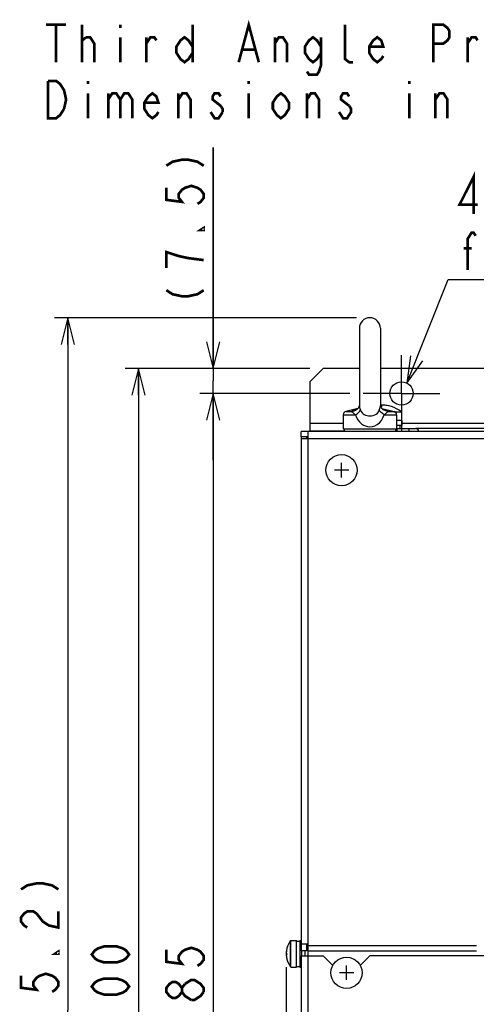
# Model space of a CAD drawing. Extents: x 29 to 410, y 35 to 287.
# Tile 13 of 46: x 30 to 64, y 198 to 272. Entities that reach past the tile are written whole.
import ezdxf

# ---------------------------------------------------------------- set-up
doc = ezdxf.new("R2010")
doc.units = 0
doc.header["$LTSCALE"] = 23.1
doc.linetypes.add('CENTER', pattern=[0.6, 0.375, -0.075, 0.075, -0.075])
doc.layers.get('0').update_dxf_attribs({"linetype": 'CONTINUOUS'})
for name, color, linetype in [('ALL_CURVE', 7, 'CONTINUOUS'), ('ALL_DIM', 7, 'CONTINUOUS'), ('ALL_NOTE', 7, 'CONTINUOUS'), ('DEFAULT_1', 7, 'CENTER')]:
    doc.layers.add(name, color=color, linetype=linetype)
doc.dimstyles.get("Standard").update_dxf_attribs({"dimtxt": 2.5, "dimasz": 2.5, "dimexe": 1.25, "dimexo": 0.625, "dimtad": 1, "dimcen": 2.5, "dimazin": 3, "dimtfac": 1, "dimtmove": 0, "dimatfit": 3})

# ---------------------------------------------------------------- blocks, each defined once
blk = doc.blocks.new('_OPEN')
at = {"color": 0, "linetype": 'BYBLOCK'}
for p, q in [((0, 0), (-1, 0.25)), ((-1, -0.25), (0, 0)), ((-1, 0), (0, 0))]:
    blk.add_line(p, q, dxfattribs=at)
blk = doc.blocks.new('*D0')
at = {"layer": 'ALL_DIM', "color": 2, "linetype": 'CONTINUOUS'}
for p, q in [((54.485, 244.218), (43.226, 244.218)), ((44.226, 244.218), (44.226, 196.093)), ((44.226, 147.968), (44.226, 196.093)), ((54.485, 147.968), (43.226, 147.968))]:
    blk.add_line(p, q, dxfattribs=at)
at = {"layer": 'ALL_DIM', "color": 2, "linetype": 'CONTINUOUS', "xscale": 2, "yscale": 2, "zscale": 2}
for p, rotation in [((44.226, 244.218), 90), ((44.226, 147.968), 270)]:
    blk.add_blockref('_OPEN', p, dxfattribs=dict(at, rotation=rotation))
blk = doc.blocks.new('*D1')
at = {"layer": 'ALL_DIM', "color": 2, "linetype": 'CONTINUOUS'}
for p, q in [((44.226, 246.093), (44.226, 262.641)), ((44.226, 262.641), (44.226, 245.155)), ((51.485, 246.093), (43.226, 246.093)), ((44.226, 239.218), (44.226, 245.155)), ((54.485, 244.218), (43.226, 244.218)), ((44.226, 244.218), (44.226, 239.218))]:
    blk.add_line(p, q, dxfattribs=at)
at = {"layer": 'ALL_DIM', "color": 2, "linetype": 'CONTINUOUS', "xscale": 2, "yscale": 2, "zscale": 2}
for p, rotation in [((44.226, 246.093), 270), ((44.226, 244.218), 90)]:
    blk.add_blockref('_OPEN', p, dxfattribs=dict(at, rotation=rotation))
blk = doc.blocks.new('*D3')
at = {"layer": 'ALL_DIM', "color": 2, "linetype": 'CONTINUOUS'}
for p, q in [((51.485, 246.093), (37.635, 246.093)), ((38.635, 246.093), (38.635, 196.093)), ((38.635, 146.093), (38.635, 196.093)), ((55.485, 146.093), (37.635, 146.093))]:
    blk.add_line(p, q, dxfattribs=at)
at = {"layer": 'ALL_DIM', "color": 2, "linetype": 'CONTINUOUS', "xscale": 2, "yscale": 2, "zscale": 2}
for p, rotation in [((38.635, 246.093), 90), ((38.635, 146.093), 270)]:
    blk.add_blockref('_OPEN', p, dxfattribs=dict(at, rotation=rotation))
blk = doc.blocks.new('*D8')
at = {"layer": 'ALL_DIM', "color": 2, "linetype": 'CONTINUOUS'}
for p, q in [((49.71, 201.218), (49.71, 123.467)), ((51.485, 146.093), (51.485, 123.467)), ((49.71, 124.467), (30.945, 124.467)), ((30.945, 124.467), (50.598, 124.467)), ((56.485, 124.467), (50.598, 124.467)), ((51.485, 124.467), (56.485, 124.467))]:
    blk.add_line(p, q, dxfattribs=at)
at = {"layer": 'ALL_DIM', "color": 2, "linetype": 'CONTINUOUS', "xscale": 2, "yscale": 2, "zscale": 2}
blk.add_blockref('_OPEN', (49.71, 124.467), dxfattribs=at)
at = {"layer": 'ALL_DIM', "color": 2, "linetype": 'CONTINUOUS', "xscale": 2, "yscale": 2, "zscale": 2, "rotation": 180}
blk.add_blockref('_OPEN', (51.485, 124.467), dxfattribs=at)
blk = doc.blocks.new('*D41')
at = {"layer": 'ALL_DIM', "color": 2, "linetype": 'CONTINUOUS'}
for p, q in [((54.985, 249.893), (32.33, 249.893)), ((33.33, 249.893), (33.33, 197.993)), ((33.33, 146.093), (33.33, 197.993)), ((51.485, 146.093), (32.33, 146.093))]:
    blk.add_line(p, q, dxfattribs=at)
at = {"layer": 'ALL_DIM', "color": 2, "linetype": 'CONTINUOUS', "xscale": 2, "yscale": 2, "zscale": 2}
for p, rotation in [((33.33, 249.893), 90), ((33.33, 146.093), 270)]:
    blk.add_blockref('_OPEN', p, dxfattribs=dict(at, rotation=rotation))

msp = doc.modelspace()

# ---------------------------------------------------------------- linework, layer by layer
at = {"color": 7, "linetype": 'CONTINUOUS'}
for p, q in [((55.198, 249.105), (55.198, 243.319)), ((56.773, 249.105), (56.773, 243.319)), ((55.084, 243.092), (54.175, 242.865)), ((54.175, 242.865), (54.619, 242.865)), ((54.925, 242.963), (54.925, 242.963)), ((55.031, 243.041), (54.959, 243.014)), ((55.198, 243.32), (55.197, 243.313)), ((56.773, 243.313), (56.773, 243.32)), ((56.78, 243.279), (56.773, 243.314)), ((56.886, 243.092), (57.796, 242.865)), ((57.046, 242.963), (57.046, 242.963)), ((57.352, 242.865), (57.796, 242.865)), ((57.833, 242.85), (58.35, 242.85)), ((57.872, 242.83), (58.36, 242.83)), ((53.985, 242.622), (53.985, 241.568)), ((53.985, 242.622), (54.917, 242.622)), ((57.054, 242.622), (57.985, 242.622)), ((57.985, 242.622), (57.985, 241.568)), ((58.385, 242.193), (57.985, 242.193)), ((58.385, 242.193), (58.385, 241.818)), ((50.835, 240.968), (50.835, 241.368)), ((51.485, 241.368), (51.485, 241.418)), ((52.485, 241.368), (52.485, 241.418)), ((53.985, 241.568), (57.985, 241.568)), ((54.06, 241.568), (54.06, 241.368)), ((57.91, 241.568), (57.91, 241.368)), ((58.385, 241.818), (57.985, 241.818)), ((58.003, 241.593), (58.003, 241.584)), ((58.003, 241.593), (59.402, 241.593)), ((58.003, 241.584), (58.003, 241.368)), ((58.235, 241.818), (58.235, 241.593)), ((58.902, 241.593), (58.902, 241.368)), ((59.505, 241.568), (59.505, 241.593)), ((105.966, 241.593), (59.505, 241.593)), ((51.36, 240.968), (50.835, 240.968)), ((51.235, 240.968), (51.235, 240.843)), ((50.047, 201.227), (50.047, 203.208)), ((50.067, 201.218), (50.067, 203.218)), ((50.067, 203.218), (50.485, 203.218)), ((50.485, 201.218), (50.485, 203.217)), ((50.485, 203.168), (50.735, 203.168)), ((50.735, 203.218), (50.735, 201.218)), ((50.735, 203.218), (50.835, 203.218)), ((51.235, 202.968), (51.235, 202.443)), ((51.235, 202.443), (50.835, 202.443)), ((50.86, 202.431), (50.86, 202.443)), ((50.86, 202.429), (50.86, 202.068)), ((51.146, 202.068), (51.146, 202.443)), ((50.067, 201.218), (50.485, 201.218)), ((50.485, 201.268), (50.735, 201.268)), ((50.735, 201.218), (50.835, 201.218))]:
    msp.add_line(p, q, dxfattribs=at)
at = {"color": 3, "linetype": 'CONTINUOUS'}
for p, q in [((52.485, 246.093), (51.485, 245.093)), ((55.198, 246.093), (52.485, 246.093)), ((108.698, 246.093), (56.773, 246.093)), ((51.485, 245.093), (51.485, 241.418)), ((114.635, 241.368), (50.835, 241.368)), ((51.36, 150.818), (51.36, 241.368)), ((51.485, 241.993), (53.985, 241.993)), ((51.485, 241.418), (54.06, 241.418)), ((58.385, 241.993), (107.085, 241.993)), ((50.835, 240.968), (50.835, 202.443)), ((50.835, 240.843), (114.635, 240.843)), ((50.835, 202.968), (51.36, 202.968)), ((51.36, 202.843), (63.985, 202.843)), ((51.36, 202.443), (63.985, 202.443)), ((50.835, 202.068), (50.835, 151.218)), ((50.835, 202.068), (52.485, 202.068)), ((53.204, 201.349), (52.485, 202.068)), ((55.985, 202.068), (55.267, 201.349)), ((109.485, 202.068), (55.985, 202.068))]:
    msp.add_line(p, q, dxfattribs=at)
at = {"color": 7, "linetype": 'CONTINUOUS'}
for points in [[(54.959, 243.014), (54.878, 242.982), (54.794, 242.947), (54.707, 242.908), (54.619, 242.865)], [(54.619, 242.865), (54.799, 242.906), (54.925, 242.963)], [(54.619, 242.865), (54.64, 242.852), (54.659, 242.834), (54.68, 242.811), (54.706, 242.784), (54.739, 242.753), (54.783, 242.716), (54.841, 242.673), (54.917, 242.622)], [(54.917, 242.622), (55.049, 242.718), (55.156, 242.81), (55.234, 242.895), (55.279, 242.969)], [(55.198, 243.314), (55.191, 243.279), (55.17, 243.221), (55.13, 243.149), (55.068, 243.072), (54.98, 242.998), (54.925, 242.963)], [(55.191, 243.279), (55.171, 243.222), (55.131, 243.151), (55.085, 243.092)], [(55.198, 243.32), (55.2, 243.275), (55.212, 243.192), (55.238, 243.09), (55.279, 242.969)], [(55.279, 242.969), (55.33, 242.864), (55.396, 242.771), (55.477, 242.693), (55.569, 242.631), (55.669, 242.585), (55.771, 242.555), (55.875, 242.537), (55.985, 242.531)], [(55.985, 242.531), (56.111, 242.539), (56.23, 242.562), (56.345, 242.603), (56.456, 242.664), (56.553, 242.747), (56.633, 242.85), (56.691, 242.969)], [(56.691, 242.969), (56.733, 243.09), (56.759, 243.192), (56.771, 243.275), (56.773, 243.32)], [(57.054, 242.622), (56.922, 242.718), (56.815, 242.81), (56.737, 242.895), (56.691, 242.969)], [(56.887, 243.092), (56.84, 243.149), (56.801, 243.221), (56.78, 243.279)], [(57.046, 242.963), (56.987, 243), (56.901, 243.074), (56.839, 243.151), (56.8, 243.222), (56.78, 243.279)], [(57.092, 242.982), (57.012, 243.014), (56.939, 243.041)], [(57.352, 242.865), (57.172, 242.906), (57.046, 242.963)], [(57.054, 242.622), (57.129, 242.672), (57.188, 242.716), (57.232, 242.753), (57.265, 242.784), (57.29, 242.811), (57.312, 242.833), (57.331, 242.852), (57.352, 242.865)], [(57.352, 242.865), (57.263, 242.908), (57.176, 242.947), (57.092, 242.982)], [(54.917, 242.622), (54.993, 242.425), (55.093, 242.241), (55.215, 242.08), (55.355, 241.947), (55.506, 241.847), (55.66, 241.779), (55.818, 241.738), (55.985, 241.724)], [(55.985, 241.724), (56.176, 241.743), (56.355, 241.795), (56.53, 241.886), (56.697, 242.019), (56.845, 242.192), (56.965, 242.398), (57.054, 242.622)], [(50.86, 202.431), (50.861, 202.289), (50.861, 202.145), (50.861, 202.068)], [(50.86, 202.431), (50.861, 202.304), (50.861, 202.134), (50.861, 202.067)]]:
    msp.add_lwpolyline(points, dxfattribs=at)
at = {"color": 3, "linetype": 'CONTINUOUS'}
msp.add_circle((58.36, 244.218), 0.875, dxfattribs=at)
at = {"color": 7, "linetype": 'CONTINUOUS'}
for centre in [(53.86, 238.468), (54.235, 200.793)]:
    msp.add_circle(centre, 1.175, dxfattribs=at)
for centre, radius, start, end in [((55.985, 249.105), 0.787, 0, 180), ((54.235, 242.622), 0.25, 104.03624, 180), ((56.86, 240.843), 2.5, 53.41893, 92.01081), ((57.735, 242.622), 0.25, 0, 75.96376), ((58.335, 242.83), 0.025, 0, 53.41893), ((58.003, 241.343), 0.25, 90, 94.05434), ((59.402, 241.343), 0.25, 5.79443, 89.99921), ((59.505, 241.468), 0.125, 89.99998, 109.83766), ((51.335, 202.218), 1.625, 142.45568, 217.54432), ((50.067, 203.193), 0.025, 90, 142.45568), ((50.067, 201.243), 0.025, 217.54432, 270)]:
    msp.add_arc(centre, radius, start, end, dxfattribs=at)
at = {"layer": 'ALL_CURVE', "color": 40, "linetype": 'CONTINUOUS'}
for p, q in [((56.86, 243.343), (56.86, 243.189)), ((54.398, 238.468), (53.323, 238.468)), ((53.86, 237.93), (53.86, 239.005)), ((49.71, 202.218), (49.806, 202.218)), ((54.773, 200.793), (53.698, 200.793)), ((54.235, 200.255), (54.235, 201.33))]:
    msp.add_line(p, q, dxfattribs=at)
for centre, radius, start, end in [((56.86, 240.843), 2.5, 69.8182, 92.0058), ((51.335, 202.218), 1.625, 160.21683, 199.78317)]:
    msp.add_arc(centre, radius, start, end, dxfattribs=at)
at = {"layer": 'ALL_DIM', "color": 2, "linetype": 'CONTINUOUS', "const_width": 0.2}
for points in [[(40.726, 261.287), (41.193, 261.588), (41.893, 261.738), (42.36, 261.738), (43.06, 261.588), (43.526, 261.287)], [(40.726, 259.631), (40.726, 258.728), (41.893, 258.578), (41.66, 258.879), (41.66, 259.18), (41.893, 259.481), (42.126, 259.631), (42.593, 259.782), (43.06, 259.631), (43.293, 259.481), (43.526, 259.18), (43.526, 258.879), (43.293, 258.578), (43.06, 258.427)], [(43.526, 256.621), (43.526, 256.471), (43.293, 256.471), (43.526, 256.621)], [(43.526, 254.213), (42.36, 254.364), (41.66, 254.514), (41.193, 254.665), (40.726, 254.815), (40.726, 253.611)], [(40.726, 251.956), (41.193, 251.655), (41.893, 251.504), (42.36, 251.504), (43.06, 251.655), (43.526, 251.956)], [(29.83, 207.043), (30.297, 207.344), (30.997, 207.495), (31.464, 207.495), (32.164, 207.344), (32.63, 207.043)], [(30.297, 204.184), (30.064, 204.334), (29.83, 204.635), (29.83, 204.936), (30.064, 205.237), (30.297, 205.388), (30.764, 205.388), (30.997, 205.237)], [(30.997, 205.237), (31.464, 204.635), (31.93, 204.334), (32.63, 204.184), (32.63, 205.388)], [(32.63, 202.378), (32.63, 202.227), (32.397, 202.227), (32.63, 202.378)], [(37.935, 202.169), (37.702, 201.868), (37.469, 201.718), (37.002, 201.567), (36.069, 201.567), (35.602, 201.718), (35.369, 201.868), (35.135, 202.169), (35.369, 202.47), (35.602, 202.621), (36.069, 202.771), (37.002, 202.771), (37.469, 202.621), (37.702, 202.47), (37.935, 202.169)], [(40.726, 202.518), (40.726, 201.615), (41.893, 201.464), (41.66, 201.765), (41.66, 202.066), (41.893, 202.367), (42.126, 202.518), (42.593, 202.668), (43.06, 202.518), (43.293, 202.367), (43.526, 202.066), (43.526, 201.765), (43.293, 201.464), (43.06, 201.314)], [(29.83, 200.572), (29.83, 199.669), (30.997, 199.518), (30.764, 199.819), (30.764, 200.12), (30.997, 200.421), (31.23, 200.572), (31.697, 200.722), (32.164, 200.572), (32.397, 200.421), (32.63, 200.12), (32.63, 199.819), (32.397, 199.518), (32.164, 199.368)], [(37.935, 199.761), (37.702, 199.46), (37.469, 199.31), (37.002, 199.159), (36.069, 199.159), (35.602, 199.31), (35.369, 199.46), (35.135, 199.761), (35.369, 200.062), (35.602, 200.213), (36.069, 200.363), (37.002, 200.363), (37.469, 200.213), (37.702, 200.062), (37.935, 199.761)], [(41.893, 199.357), (41.66, 199.056), (41.426, 198.906), (41.193, 198.906), (40.96, 199.056), (40.726, 199.357), (40.726, 199.658), (40.96, 199.959), (41.193, 200.11), (41.426, 200.11), (41.66, 199.959), (41.893, 199.658)], [(42.593, 198.755), (42.126, 199.056), (41.893, 199.357), (41.893, 199.658), (42.126, 199.959)], [(42.126, 199.959), (42.593, 200.26), (42.826, 200.26), (43.06, 200.11), (43.293, 199.959), (43.526, 199.658), (43.526, 199.357)], [(43.526, 199.357), (43.293, 199.056), (43.06, 198.906), (42.826, 198.755), (42.593, 198.755)]]:
    msp.add_lwpolyline(points, dxfattribs=at)
at = {"layer": 'ALL_NOTE', "color": 2, "linetype": 'CONTINUOUS'}
for p, q in [((58.75, 245.001), (61.86, 252.771)), ((61.86, 252.771), (62.11, 252.771)), ((62.11, 252.771), (100.638, 252.771))]:
    msp.add_line(p, q, dxfattribs=at)
at = {"layer": 'ALL_NOTE', "color": 2, "linetype": 'CONTINUOUS', "const_width": 0.2}
for points in [[(31.704, 271.848), (33.209, 271.848)], [(32.456, 271.848), (32.456, 269.048)], [(34.413, 269.048), (34.413, 271.848)], [(37.272, 271.848), (37.272, 271.615)], [(42.69, 271.848), (42.69, 269.048)], [(46.152, 269.048), (46.904, 271.848), (47.657, 269.048)], [(54.73, 269.048), (54.429, 269.048), (54.128, 269.281), (54.128, 271.848)], [(60.75, 269.048), (60.75, 271.848), (61.503, 271.848), (61.804, 271.615), (61.954, 271.381), (61.954, 270.915), (61.804, 270.681), (61.503, 270.448), (60.75, 270.448)], [(34.413, 270.681), (34.714, 270.915)], [(34.714, 270.915), (35.015, 270.915), (35.316, 270.448), (35.316, 269.048)], [(37.272, 270.915), (37.272, 269.048)], [(39.229, 270.448), (39.53, 270.915), (39.831, 270.915), (39.981, 270.681)], [(39.229, 269.048), (39.229, 270.915)], [(42.69, 269.748), (42.389, 269.281), (42.088, 269.048), (41.787, 269.281), (41.486, 269.748), (41.486, 270.215), (41.787, 270.681), (42.088, 270.915), (42.389, 270.681), (42.69, 270.215)], [(48.861, 270.448), (49.162, 270.915), (49.463, 270.915), (49.764, 270.448), (49.764, 269.048)], [(48.861, 269.048), (48.861, 270.915)], [(52.322, 269.748), (52.021, 269.281), (51.72, 269.048), (51.419, 269.281), (51.118, 269.748), (51.118, 270.215), (51.419, 270.681), (51.72, 270.915), (52.021, 270.681), (52.322, 270.215)], [(52.322, 270.915), (52.322, 268.815), (52.172, 268.348), (52.021, 268.115), (51.419, 268.115), (51.269, 268.348)], [(56.988, 269.515), (56.837, 269.281), (56.536, 269.048), (56.235, 269.281), (55.934, 269.748), (55.934, 270.215), (56.235, 270.681), (56.536, 270.915), (56.837, 270.681), (56.988, 270.215), (55.934, 270.215)], [(63.309, 270.448), (63.61, 270.915), (63.911, 270.915), (64.061, 270.681)], [(63.309, 269.048), (63.309, 270.915)], [(46.453, 269.981), (47.356, 269.981)], [(33.058, 265.548), (32.757, 265.081), (32.456, 264.848), (31.854, 264.848), (31.854, 267.648)], [(31.854, 267.648), (32.456, 267.648), (32.757, 267.415), (32.908, 267.181), (33.058, 266.948), (33.209, 266.248), (33.058, 265.548)], [(34.864, 267.648), (34.864, 267.415)], [(46.904, 267.648), (46.904, 267.415)], [(58.944, 267.648), (58.944, 267.415)], [(34.864, 266.715), (34.864, 264.848)], [(36.369, 266.248), (36.67, 266.715), (36.971, 266.715), (37.272, 266.248), (37.272, 264.848)], [(36.369, 266.715), (36.369, 264.848)], [(37.272, 266.248), (37.573, 266.715), (37.874, 266.715), (38.175, 266.248), (38.175, 264.848)], [(40.132, 265.315), (39.981, 265.081), (39.68, 264.848), (39.379, 265.081), (39.078, 265.548), (39.078, 266.015), (39.379, 266.481), (39.68, 266.715), (39.981, 266.481), (40.132, 266.015), (39.078, 266.015)], [(41.637, 266.248), (41.938, 266.715), (42.239, 266.715), (42.54, 266.248), (42.54, 264.848)], [(41.637, 264.848), (41.637, 266.715)], [(44.797, 266.481), (44.647, 266.715), (44.346, 266.715), (44.195, 266.481), (44.195, 266.248), (44.797, 265.781)], [(46.904, 266.715), (46.904, 264.848)], [(49.914, 265.548), (49.613, 265.081), (49.312, 264.848), (49.011, 265.081), (48.71, 265.548), (48.71, 266.015), (49.011, 266.481), (49.312, 266.715), (49.613, 266.481), (49.914, 266.015), (49.914, 265.548)], [(51.269, 266.248), (51.57, 266.715), (51.871, 266.715), (52.172, 266.248), (52.172, 264.848)], [(51.269, 264.848), (51.269, 266.715)], [(54.429, 266.481), (54.279, 266.715), (53.978, 266.715), (53.827, 266.481), (53.827, 266.248), (54.429, 265.781)], [(58.944, 266.715), (58.944, 264.848)], [(60.901, 266.248), (61.202, 266.715), (61.503, 266.715), (61.804, 266.248), (61.804, 264.848)], [(60.901, 264.848), (60.901, 266.715)], [(44.797, 265.781), (44.948, 265.548), (44.948, 265.315)], [(54.429, 265.781), (54.58, 265.548), (54.58, 265.315), (54.429, 265.081), (54.279, 264.848), (53.978, 264.848), (53.827, 265.081), (53.677, 265.315)], [(44.948, 265.315), (44.647, 264.848), (44.346, 264.848), (44.195, 265.081), (44.045, 265.315)], [(63.766, 257.671), (63.766, 260.471), (62.712, 258.371), (64.067, 258.371)], [(63.314, 253.471), (63.314, 255.805), (63.615, 256.271), (63.766, 256.271), (63.916, 256.038)], [(63.013, 255.105), (63.615, 255.105)]]:
    msp.add_lwpolyline(points, dxfattribs=at)
at = {"layer": 'ALL_NOTE', "color": 2, "linetype": 'CONTINUOUS'}
msp.add_lwpolyline([(59.029, 247.043), (58.75, 245.001), (59.958, 246.672)], dxfattribs=at)
at = {"layer": 'DEFAULT_1', "color": 7, "linetype": 'CENTER'}
for q in [(58.36, 247.093), (55.485, 244.218), (58.36, 241.343), (61.235, 244.218)]:
    msp.add_line((58.36, 244.218), q, dxfattribs=at)

# ---------------------------------------------------------------- dimensions: what is measured, and where the dimension line sits
at = {"layer": 'ALL_DIM', "color": 2, "linetype": 'CONTINUOUS'}
for base, p1, p2, angle, picture, middle in [((44.226239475, 244.21750374), (51.485470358, 246.09250374), (54.485470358, 244.21750374), 270, '*D1', (43.526239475, 250.601272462)), ((33.33, 249.893), (51.485, 146.093), (54.985, 249.893), 90, '*D41', (32.63, 191.542)), ((38.635, 246.093), (55.485, 146.093), (51.485, 246.093), 90, '*D3', (37.935, 196.149)), ((44.226, 147.968), (54.485, 244.218), (54.485, 147.968), 270, '*D0', (43.526, 195.896)), ((49.710470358, 124.46667226), (51.485470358, 146.09250374), (49.710470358, 201.21750374), 180, '*D8', (30.944855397, 125.16667226))]:
    dim = msp.add_linear_dim(base=base, p1=p1, p2=p2, angle=angle, dimstyle='Standard', dxfattribs=at)
    dim.commit()
    dim.dimension.update_dxf_attribs({"geometry": picture, "text_midpoint": middle, "dimtype": 128})

doc.saveas('drawing.dxf')
